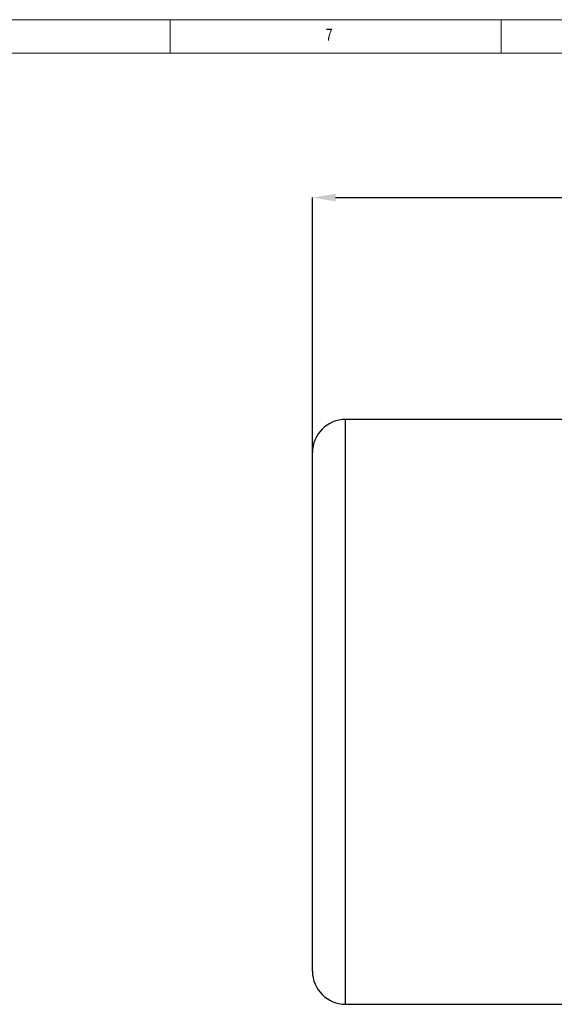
# Model space of a CAD drawing. Header units: millimetres. Extents: x 5 to 589, y 5 to 415.
# Tile 10 of 16: x 298 to 379, y 266 to 415. Entities that reach past the tile are written whole.
import ezdxf

# ---------------------------------------------------------------- set-up
doc = ezdxf.new("R2010")
doc.units = ezdxf.units.MM
doc.header["$PDSIZE"] = -1
doc.layers.add('QUOTE', color=1, linetype='Continuous')
doc.styles.add('SLDTEXTSTYLE0', font='TXT', dxfattribs={"width": 0.75})
doc.dimstyles.new('SLDDIMSTYLE0', dxfattribs={"dimtxt": 3.5, "dimasz": 3.5, "dimexe": 0, "dimexo": 0.0625, "dimgap": 0.875, "dimtad": 1, "dimdec": 1, "dimlfac": 3, "dimrnd": 1e-09, "dimzin": 12, "dimdsep": 46, "dimtxsty": 'SLDTEXTSTYLE0', "dimsah": 1, "dimcen": 0.09, "dimadec": 0, "dimazin": 3, "dimtfac": 1, "dimtdec": 3, "dimtofl": 0, "dimtmove": 0, "dimatfit": 3, "dimfxl": 1, "dimfrac": 2, "dimtolj": 1, "dimtzin": 12, "dimarcsym": 0})

# ---------------------------------------------------------------- blocks, each defined once
blk = doc.blocks.new('_D_3')
at = {"layer": 'Defpoints', "color": 0}
for p in [(514.02, 388.8), (514.02, 388.21), (342.02, 349.71)]:
    blk.add_point(p, dxfattribs=at)
at = {"layer": 'QUOTE', "color": 0, "lineweight": -2}
for p, q in [((342.02, 349.78), (342.02, 388.21)), ((345.52, 388.21), (510.52, 388.21)), ((514.02, 388.74), (514.02, 388.21))]:
    blk.add_line(p, q, dxfattribs=at)
at = {"layer": 'QUOTE', "color": 0}
for points in [[(345.52, 388.8), (345.52, 387.63), (342.02, 388.21)], [(510.52, 388.8), (510.52, 387.63), (514.02, 388.21)]]:
    blk.add_solid(points, dxfattribs=at)
at = {"layer": 'QUOTE', "color": 0, "insert": (428.52, 392.59), "char_height": 3.5, "attachment_point": 2, "style": 'SLDTEXTSTYLE0'}
blk.add_mtext('\\A1;516', dxfattribs=at)

msp = doc.modelspace()

# ---------------------------------------------------------------- linework, layer by layer
at = {"color": 7, "linetype": 'Continuous', "lineweight": 18}
for p, q in [((589.403, 415.077), (5.014, 415.077)), ((320.514, 415.077), (320.514, 410.077)), ((370.514, 410.077), (370.514, 415.077)), ((420.514, 410.039), (10.014, 410.039))]:
    msp.add_line(p, q, dxfattribs=at)
at = {"color": 7}
for p, q in [((380.351, 354.714), (347.018, 354.714)), ((347.018, 310.547), (347.018, 354.714)), ((342.018, 310.547), (342.018, 349.714)), ((342.018, 271.381), (342.018, 310.547)), ((347.018, 266.381), (347.018, 310.547)), ((347.018, 266.381), (380.351, 266.381))]:
    msp.add_line(p, q, dxfattribs=at)
for centre, start, end in [((347.018, 349.714), 90, 180), ((347.018, 271.381), 180, 270)]:
    msp.add_arc(centre, 5, start, end, dxfattribs=at)

# ---------------------------------------------------------------- texts
at = {"color": 7, "linetype": 'Continuous', "lineweight": 0, "insert": (344.025, 413.745), "char_height": 1.852, "attachment_point": 1, "style": 'SLDTEXTSTYLE0'}
msp.add_mtext('7', dxfattribs=at)

# ---------------------------------------------------------------- dimensions: what is measured, and where the dimension line sits
at = {"layer": 'QUOTE'}
dim = msp.add_linear_dim(base=(514.018, 388.214), p1=(342.018, 349.714), p2=(514.018, 388.8), dimstyle='SLDDIMSTYLE0', dxfattribs=at)
dim.commit()
dim.dimension.update_dxf_attribs({"geometry": '_D_3', "text_midpoint": (428.525, 388.214), "dimtype": 160})

doc.saveas('drawing.dxf')
